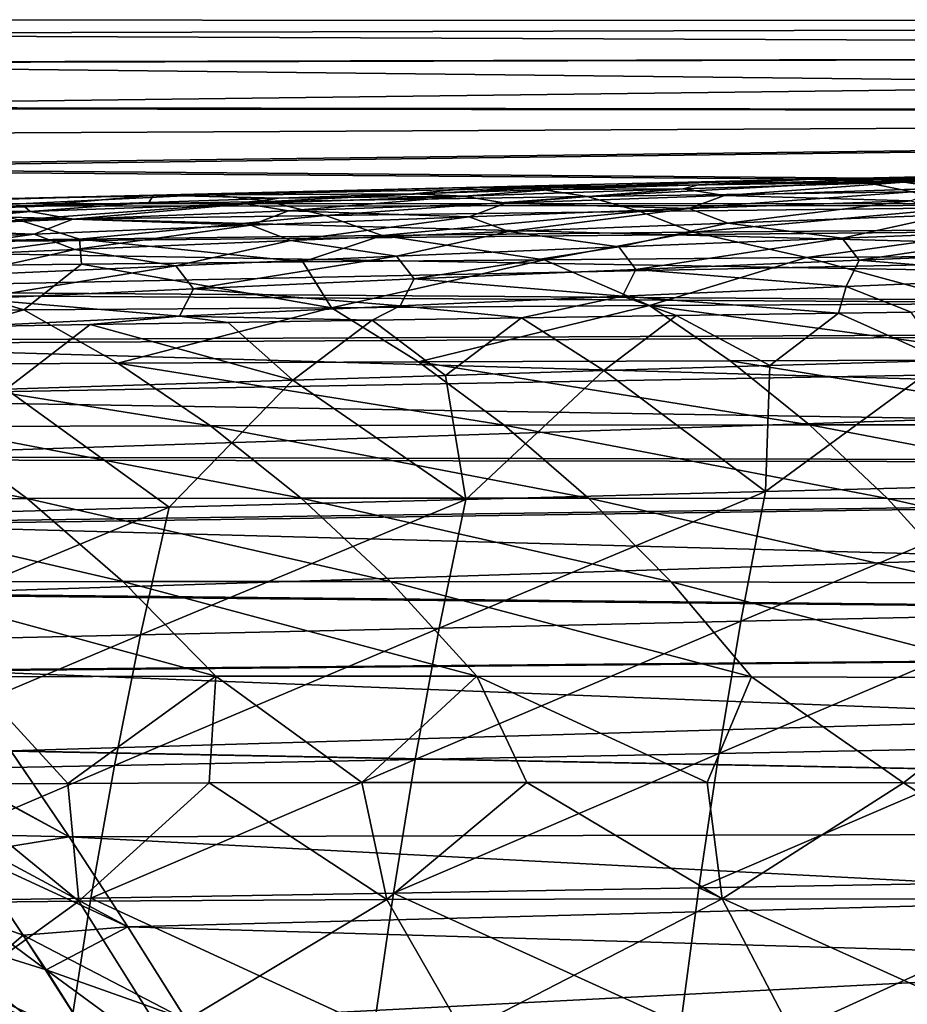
# Model space of a CAD drawing. Header units: metres. Extents: x -23 to 245, y -35 to 23.
# Tile 54 of 166: x 25.69 to 33.54, y 11.29 to 19.98. Entities that reach past the tile are written whole.
import ezdxf

# ---------------------------------------------------------------- set-up
doc = ezdxf.new("R2010")
doc.units = ezdxf.units.M
doc.layers.add('solid_509092_SW0002', color=7, linetype='CONTINUOUS')

msp = doc.modelspace()

# ---------------------------------------------------------------- linework, layer by layer
at = {"layer": 'solid_509092_SW0002'}
for points in [[(60.200001, 19.966164, 97.662895), (20.724966, 19.984514, 97.286911), (20.82836, 19.85799, 98.879128)], [(60.200001, 19.966164, 95.337105), (20.725233, 19.983772, 95.694496), (20.724966, 19.984514, 97.286911)], [(60.200001, 19.966164, 97.662895), (60.200001, 19.966164, 95.337105), (20.724966, 19.984514, 97.286911)], [(60.200001, 19.966164, 95.337105), (20.829845, 19.855429, 94.099594), (20.725233, 19.983772, 95.694496)], [(60.200001, 19.696156, 99.972961), (60.200001, 19.966164, 97.662895), (20.82836, 19.85799, 98.879128)], [(60.200001, 19.966164, 95.337105), (60.200001, 19.696156, 93.027039), (20.829845, 19.855429, 94.099594)], [(60.200001, 19.696156, 99.972961), (20.82836, 19.85799, 98.879128), (21.035683, 19.602121, 100.46949)], [(60.200001, 19.696156, 93.027039), (21.039722, 19.596642, 92.503548), (20.829845, 19.855429, 94.099594)], [(60.200001, 19.696156, 99.972961), (21.035683, 19.602121, 100.46949), (21.349319, 19.211981, 102.058754)], [(60.200001, 19.696156, 93.027039), (60.200001, 19.15979, 90.763939), (21.039722, 19.596642, 92.503548)], [(60.200001, 19.15979, 102.236061), (60.200001, 19.696156, 99.972961), (21.349319, 19.211981, 102.058754)], [(60.200001, 19.15979, 90.763939), (21.357464, 19.201517, 90.905205), (21.039722, 19.596642, 92.503548)], [(60.200001, 19.15979, 102.236061), (21.349319, 19.211981, 102.058754), (21.547333, 18.964235, 102.852776)], [(60.200001, 19.15979, 90.763939), (21.787786, 18.661867, 89.30732), (21.357464, 19.201517, 90.905205)], [(60.200001, 19.15979, 102.236061), (21.547333, 18.964235, 102.852776), (21.773527, 18.679892, 103.645744)], [(60.200001, 18.364323, 104.421593), (60.200001, 19.15979, 102.236061), (21.773527, 18.679892, 103.645744)], [(60.200001, 19.15979, 90.763939), (60.200001, 18.364323, 88.578407), (21.787786, 18.661867, 89.30732)], [(60.200001, 18.364323, 104.421593), (21.773527, 18.679892, 103.645744), (22.028471, 18.357718, 104.43689)], [(60.200001, 18.364323, 88.578407), (22.046745, 18.334965, 88.510689), (21.787786, 18.661867, 89.30732)], [(35.678093, 18.642141, 263.969269), (32.697395, 18.575533, 263.017242), (34.403687, 18.602987, 264.49942)], [(33.139462, 18.551294, 261.994568), (32.697395, 18.575533, 263.017242), (35.678093, 18.642141, 263.969269)], [(36.089596, 18.6024, 262.933655), (33.139462, 18.551294, 261.994568), (35.678093, 18.642141, 263.969269)], [(32.697395, 18.575533, 263.017242), (29.760239, 18.50588, 261.977905), (31.691429, 18.524792, 263.667664)], [(30.234594, 18.4972, 260.969238), (29.760239, 18.50588, 261.977905), (32.697395, 18.575533, 263.017242)], [(29.760239, 18.50588, 261.977905), (30.406019, 18.485697, 263.245605), (31.691429, 18.524792, 263.667664)], [(33.139462, 18.551294, 261.994568), (30.234594, 18.4972, 260.969238), (32.697395, 18.575533, 263.017242)], [(30.706715, 18.422899, 259.959259), (30.234594, 18.4972, 260.969238), (33.139462, 18.551294, 261.994568)], [(31.556974, 18.489559, 263.91745), (31.691429, 18.524792, 263.667664), (30.406019, 18.485697, 263.245605)], [(33.579174, 18.465099, 260.971222), (30.706715, 18.422899, 259.959259), (33.139462, 18.551294, 261.994568)], [(33.508629, 18.550512, 264.524902), (31.691429, 18.524792, 263.667664), (31.556974, 18.489559, 263.91745)], [(33.508629, 18.550512, 264.524902), (31.556974, 18.489559, 263.91745), (31.920317, 18.432184, 264.34903)], [(32.697395, 18.575533, 263.017242), (31.691429, 18.524792, 263.667664), (33.024422, 18.563932, 264.086029)], [(33.508629, 18.550512, 264.524902), (33.024422, 18.563932, 264.086029), (31.691429, 18.524792, 263.667664)], [(33.508629, 18.550512, 264.524902), (31.920317, 18.432184, 264.34903), (33.864655, 18.496498, 264.946167)], [(32.697395, 18.575533, 263.017242), (33.024422, 18.563932, 264.086029), (34.403687, 18.602987, 264.49942)], [(33.508629, 18.550512, 264.524902), (34.403687, 18.602987, 264.49942), (33.024422, 18.563932, 264.086029)], [(33.579174, 18.465099, 260.971222), (33.139462, 18.551294, 261.994568), (36.089596, 18.6024, 262.933655)], [(35.471146, 18.608763, 265.097351), (34.403687, 18.602987, 264.49942), (33.508629, 18.550512, 264.524902)], [(35.471146, 18.608763, 265.097351), (33.508629, 18.550512, 264.524902), (33.864655, 18.496498, 264.946167)], [(27.385239, 18.440306, 259.848114), (24.601686, 18.380836, 258.62149), (26.876947, 18.433466, 260.841553)], [(25.143749, 18.330437, 257.642212), (24.601686, 18.380836, 258.62149), (27.385239, 18.440306, 259.848114)], [(27.891533, 18.377954, 258.852722), (25.143749, 18.330437, 257.642212), (27.385239, 18.440306, 259.848114)], [(29.760239, 18.50588, 261.977905), (26.876947, 18.433466, 260.841553), (29.169893, 18.446798, 262.821259)], [(27.385239, 18.440306, 259.848114), (26.876947, 18.433466, 260.841553), (29.760239, 18.50588, 261.977905)], [(26.876947, 18.433466, 260.841553), (27.980513, 18.408154, 262.394226), (29.169893, 18.446798, 262.821259)], [(30.234594, 18.4972, 260.969238), (27.385239, 18.440306, 259.848114), (29.760239, 18.50588, 261.977905)], [(27.891533, 18.377954, 258.852722), (27.385239, 18.440306, 259.848114), (30.234594, 18.4972, 260.969238)], [(30.706715, 18.422899, 259.959259), (27.891533, 18.377954, 258.852722), (30.234594, 18.4972, 260.969238)], [(29.617893, 18.425884, 263.271698), (29.169893, 18.446798, 262.821259), (27.980513, 18.408154, 262.394226)], [(29.760239, 18.50588, 261.977905), (29.169893, 18.446798, 262.821259), (30.406019, 18.485697, 263.245605)], [(29.617893, 18.425884, 263.271698), (30.406019, 18.485697, 263.245605), (29.169893, 18.446798, 262.821259)], [(31.556974, 18.489559, 263.91745), (30.406019, 18.485697, 263.245605), (29.617893, 18.425884, 263.271698)], [(31.556974, 18.489559, 263.91745), (29.617893, 18.425884, 263.271698), (29.987597, 18.365114, 263.7146)], [(31.556974, 18.489559, 263.91745), (29.987597, 18.365114, 263.7146), (31.920317, 18.432184, 264.34903)], [(31.17626, 18.290255, 258.949005), (30.706715, 18.422899, 259.959259), (33.579174, 18.465099, 260.971222)], [(34.016266, 18.323456, 259.94812), (31.17626, 18.290255, 258.949005), (33.579174, 18.465099, 260.971222)], [(33.864655, 18.496498, 264.946167), (31.920317, 18.432184, 264.34903), (33.564194, 18.384958, 265.160187)], [(60.200001, 18.364323, 104.421593), (22.028471, 18.357718, 104.43689), (22.312603, 17.996193, 105.225655)], [(60.200001, 18.364323, 88.578407), (60.200001, 17.320507, 86.5), (22.046745, 18.334965, 88.510689)], [(60.200001, 18.364323, 104.421593), (22.312603, 17.996193, 105.225655), (22.626585, 17.593622, 106.011284)], [(60.200001, 17.320507, 106.5), (60.200001, 18.364323, 104.421593), (22.626585, 17.593622, 106.011284)], [(26.876947, 18.433466, 260.841553), (24.05798, 18.358606, 259.598206), (25.737274, 18.331951, 261.533447)], [(24.601686, 18.380836, 258.62149), (24.05798, 18.358606, 259.598206), (26.876947, 18.433466, 260.841553)], [(24.05798, 18.358606, 259.598206), (24.542233, 18.289495, 261.042908), (25.737274, 18.331951, 261.533447)], [(25.683624, 18.216108, 256.661652), (25.143749, 18.330437, 257.642212), (27.891533, 18.377954, 258.852722)], [(28.395391, 18.254429, 257.856537), (25.683624, 18.216108, 256.661652), (27.891533, 18.377954, 258.852722)], [(26.876947, 18.433466, 260.841553), (25.737274, 18.331951, 261.533447), (26.835508, 18.36982, 261.964172)], [(25.784851, 18.290367, 261.851685), (26.835508, 18.36982, 261.964172), (25.737274, 18.331951, 261.533447)], [(27.693111, 18.359474, 262.58432), (26.835508, 18.36982, 261.964172), (25.784851, 18.290367, 261.851685)], [(27.693111, 18.359474, 262.58432), (25.784851, 18.290367, 261.851685), (26.163994, 18.222738, 262.320465)], [(27.693111, 18.359474, 262.58432), (26.163994, 18.222738, 262.320465), (28.068167, 18.295288, 263.039551)], [(26.876947, 18.433466, 260.841553), (26.835508, 18.36982, 261.964172), (27.980513, 18.408154, 262.394226)], [(27.693111, 18.359474, 262.58432), (27.980513, 18.408154, 262.394226), (26.835508, 18.36982, 261.964172)], [(29.617893, 18.425884, 263.271698), (27.980513, 18.408154, 262.394226), (27.693111, 18.359474, 262.58432)], [(29.617893, 18.425884, 263.271698), (27.693111, 18.359474, 262.58432), (28.068167, 18.295288, 263.039551)], [(28.395391, 18.254429, 257.856537), (27.891533, 18.377954, 258.852722), (30.706715, 18.422899, 259.959259)], [(29.617893, 18.425884, 263.271698), (28.068167, 18.295288, 263.039551), (29.987597, 18.365114, 263.7146)], [(29.987597, 18.365114, 263.7146), (28.068167, 18.295288, 263.039551), (29.666245, 18.243778, 263.909027)], [(31.17626, 18.290255, 258.949005), (28.395391, 18.254429, 257.856537), (30.706715, 18.422899, 259.959259)], [(29.987597, 18.365114, 263.7146), (29.666245, 18.243778, 263.909027), (31.609444, 18.315786, 264.553772)], [(31.920317, 18.432184, 264.34903), (29.987597, 18.365114, 263.7146), (31.609444, 18.315786, 264.553772)], [(31.920317, 18.432184, 264.34903), (31.609444, 18.315786, 264.553772), (33.564194, 18.384958, 265.160187)], [(33.564194, 18.384958, 265.160187), (31.609444, 18.315786, 264.553772), (31.950998, 18.188154, 264.950043)], [(33.564194, 18.384958, 265.160187), (31.950998, 18.188154, 264.950043), (33.898182, 18.260271, 265.547821)], [(60.200001, 17.320507, 86.5), (22.334448, 17.968988, 87.71846), (22.046745, 18.334965, 88.510689)], [(25.784851, 18.290367, 261.851685), (24.542233, 18.289495, 261.042908), (23.895889, 18.218679, 261.06958)], [(25.784851, 18.290367, 261.851685), (23.895889, 18.218679, 261.06958), (24.277647, 18.147589, 261.553284)], [(25.784851, 18.290367, 261.851685), (24.277647, 18.147589, 261.553284), (26.163994, 18.222738, 262.320465)], [(25.784851, 18.290367, 261.851685), (25.737274, 18.331951, 261.533447), (24.542233, 18.289495, 261.042908)], [(28.068167, 18.295288, 263.039551), (26.163994, 18.222738, 262.320465), (27.736301, 18.168943, 263.222626)], [(28.068167, 18.295288, 263.039551), (27.736301, 18.168943, 263.222626), (29.666245, 18.243778, 263.909027)], [(28.896317, 18.077738, 256.860687), (28.395391, 18.254429, 257.856537), (31.17626, 18.290255, 258.949005)], [(31.64282, 18.106546, 257.939514), (28.896317, 18.077738, 256.860687), (31.17626, 18.290255, 258.949005)], [(31.609444, 18.315786, 264.553772), (29.666245, 18.243778, 263.909027), (30.01454, 18.113184, 264.31488)], [(31.609444, 18.315786, 264.553772), (30.01454, 18.113184, 264.31488), (31.950998, 18.188154, 264.950043)], [(31.64282, 18.106546, 257.939514), (31.17626, 18.290255, 258.949005), (34.016266, 18.323456, 259.94812)], [(34.450413, 18.13287, 258.926208), (31.64282, 18.106546, 257.939514), (34.016266, 18.323456, 259.94812)], [(26.220709, 18.046562, 255.681091), (23.625782, 18.013138, 254.391998), (25.683624, 18.216108, 256.661652)], [(26.163994, 18.222738, 262.320465), (24.277647, 18.147589, 261.553284), (25.821672, 18.091349, 262.490936)], [(26.220709, 18.046562, 255.681091), (25.683624, 18.216108, 256.661652), (28.395391, 18.254429, 257.856537)], [(26.163994, 18.222738, 262.320465), (25.821672, 18.091349, 262.490936), (27.736301, 18.168943, 263.222626)], [(28.896317, 18.077738, 256.860687), (26.220709, 18.046562, 255.681091), (28.395391, 18.254429, 257.856537)], [(29.666245, 18.243778, 263.909027), (27.736301, 18.168943, 263.222626), (28.090475, 18.035391, 263.638977)], [(29.666245, 18.243778, 263.909027), (28.090475, 18.035391, 263.638977), (30.01454, 18.113184, 264.31488)], [(31.950998, 18.188154, 264.950043), (30.01454, 18.113184, 264.31488), (30.987133, 17.977039, 264.905487)], [(31.950998, 18.188154, 264.950043), (30.987133, 17.977039, 264.905487), (32.96191, 18.055351, 265.532593)], [(33.898182, 18.260271, 265.547821), (31.950998, 18.188154, 264.950043), (32.96191, 18.055351, 265.532593)], [(33.898182, 18.260271, 265.547821), (32.96191, 18.055351, 265.532593), (34.946499, 18.130665, 266.122803)], [(24.277647, 18.147589, 261.553284), (23.924948, 18.011143, 261.709839), (25.821672, 18.091349, 262.490936)], [(25.821672, 18.091349, 262.490936), (23.924948, 18.011143, 261.709839), (24.287621, 17.87167, 262.150818)], [(25.821672, 18.091349, 262.490936), (24.287621, 17.87167, 262.150818), (26.180683, 17.954838, 262.918945)], [(27.736301, 18.168943, 263.222626), (25.821672, 18.091349, 262.490936), (26.180683, 17.954838, 262.918945)], [(27.736301, 18.168943, 263.222626), (26.180683, 17.954838, 262.918945), (28.090475, 18.035391, 263.638977)], [(30.01454, 18.113184, 264.31488), (28.090475, 18.035391, 263.638977), (29.023924, 17.895777, 264.238007)], [(31.64282, 18.106546, 257.939514), (30.327991, 17.864445, 256.248444), (28.896317, 18.077738, 256.860687)], [(30.01454, 18.113184, 264.31488), (29.023924, 17.895777, 264.238007), (30.987133, 17.977039, 264.905487)], [(31.64282, 18.106546, 257.939514), (32.644691, 17.88356, 257.130707), (30.327991, 17.864445, 256.248444)], [(34.450413, 18.13287, 258.926208), (32.644691, 17.88356, 257.130707), (31.64282, 18.106546, 257.939514)], [(34.450413, 18.13287, 258.926208), (35.169495, 17.902102, 258.002899), (32.644691, 17.88356, 257.130707)], [(34.946499, 18.130665, 266.122803), (32.96191, 18.055351, 265.532593), (33.110573, 17.860489, 265.82132)], [(34.946499, 18.130665, 266.122803), (33.110573, 17.860489, 265.82132), (35.091667, 17.938633, 266.409485)], [(26.220709, 18.046562, 255.681091), (24.429537, 17.805832, 253.552933), (23.625782, 18.013138, 254.391998)], [(26.220709, 18.046562, 255.681091), (26.240032, 17.825443, 254.45932), (24.429537, 17.805832, 253.552933)], [(28.090475, 18.035391, 263.638977), (26.180683, 17.954838, 262.918945), (27.074068, 17.811625, 263.526611)], [(28.896317, 18.077738, 256.860687), (28.195681, 17.844976, 255.355942), (26.220709, 18.046562, 255.681091)], [(26.220709, 18.046562, 255.681091), (28.195681, 17.844976, 255.355942), (26.240032, 17.825443, 254.45932)], [(28.090475, 18.035391, 263.638977), (27.074068, 17.811625, 263.526611), (29.023924, 17.895777, 264.238007)], [(28.896317, 18.077738, 256.860687), (30.327991, 17.864445, 256.248444), (28.195681, 17.844976, 255.355942)], [(32.96191, 18.055351, 265.532593), (30.987133, 17.977039, 264.905487), (31.138817, 17.779325, 265.196625)], [(32.96191, 18.055351, 265.532593), (31.138817, 17.779325, 265.196625), (33.110573, 17.860489, 265.82132)], [(60.200001, 17.320507, 86.5), (22.650515, 17.563602, 86.933403), (22.334448, 17.968988, 87.71846)], [(26.180683, 17.954838, 262.918945), (24.287621, 17.87167, 262.150818), (25.139854, 17.724701, 262.767487)], [(26.180683, 17.954838, 262.918945), (25.139854, 17.724701, 262.767487), (27.074068, 17.811625, 263.526611)], [(30.987133, 17.977039, 264.905487), (29.023924, 17.895777, 264.238007), (29.178137, 17.695221, 264.531952)], [(30.987133, 17.977039, 264.905487), (29.178137, 17.695221, 264.531952), (31.138817, 17.779325, 265.196625)], [(35.091667, 17.938633, 266.409485), (33.110573, 17.860489, 265.82132), (34.981586, 17.70911, 266.595306)], [(28.447155, 17.441069, 253.641068), (26.240032, 17.825443, 254.45932), (28.195681, 17.844976, 255.355942)], [(29.023924, 17.895777, 264.238007), (27.074068, 17.811625, 263.526611), (27.230291, 17.608248, 263.82373)], [(29.023924, 17.895777, 264.238007), (27.230291, 17.608248, 263.82373), (29.178137, 17.695221, 264.531952)], [(28.447155, 17.441069, 253.641068), (28.195681, 17.844976, 255.355942), (30.327991, 17.864445, 256.248444)], [(31.258636, 17.459047, 254.82785), (28.447155, 17.441069, 253.641068), (30.327991, 17.864445, 256.248444)], [(31.258636, 17.459047, 254.82785), (30.327991, 17.864445, 256.248444), (32.644691, 17.88356, 257.130707)], [(33.110573, 17.860489, 265.82132), (31.138817, 17.779325, 265.196625), (32.996685, 17.627762, 266.001526)], [(34.152992, 17.474485, 255.906662), (31.258636, 17.459047, 254.82785), (32.644691, 17.88356, 257.130707)], [(34.152992, 17.474485, 255.906662), (32.644691, 17.88356, 257.130707), (35.169495, 17.902102, 258.002899)], [(33.110573, 17.860489, 265.82132), (32.996685, 17.627762, 266.001526), (34.981586, 17.70911, 266.595306)], [(25.730215, 17.42065, 252.336639), (23.11948, 17.397888, 250.904907), (24.429537, 17.805832, 253.552933)], [(25.730215, 17.42065, 252.336639), (24.429537, 17.805832, 253.552933), (26.240032, 17.825443, 254.45932)], [(27.074068, 17.811625, 263.526611), (25.139854, 17.724701, 262.767487), (25.297495, 17.518528, 263.068298)], [(27.074068, 17.811625, 263.526611), (25.297495, 17.518528, 263.068298), (27.230291, 17.608248, 263.82373)], [(28.447155, 17.441069, 253.641068), (25.730215, 17.42065, 252.336639), (26.240032, 17.825443, 254.45932)], [(31.138817, 17.779325, 265.196625), (29.178137, 17.695221, 264.531952), (31.021017, 17.543375, 265.370819)], [(31.138817, 17.779325, 265.196625), (31.021017, 17.543375, 265.370819), (32.996685, 17.627762, 266.001526)], [(29.178137, 17.695221, 264.531952), (27.230291, 17.608248, 263.82373), (29.056337, 17.456051, 264.699677)], [(29.178137, 17.695221, 264.531952), (29.056337, 17.456051, 264.699677), (31.021017, 17.543375, 265.370819)], [(34.981586, 17.70911, 266.595306), (32.996685, 17.627762, 266.001526), (33.571526, 17.400398, 266.362244)], [(60.200001, 17.320507, 106.5), (22.626585, 17.593622, 106.011284), (22.97032, 17.14847, 106.792229)], [(27.230291, 17.608248, 263.82373), (25.297495, 17.518528, 263.068298), (27.104424, 17.365889, 263.984528)], [(27.230291, 17.608248, 263.82373), (27.104424, 17.365889, 263.984528), (29.056337, 17.456051, 264.699677)], [(32.996685, 17.627762, 266.001526), (31.021017, 17.543375, 265.370819), (32.928059, 17.391199, 266.152344)], [(32.996685, 17.627762, 266.001526), (32.928059, 17.391199, 266.152344), (33.571526, 17.400398, 266.362244)], [(60.200001, 17.320507, 86.5), (22.994715, 17.117468, 86.156296), (22.650515, 17.563602, 86.933403)], [(25.297495, 17.518528, 263.068298), (25.167015, 17.273157, 263.221436), (27.104424, 17.365889, 263.984528)], [(31.021017, 17.543375, 265.370819), (29.056337, 17.456051, 264.699677), (30.126865, 17.350412, 265.184845)], [(31.021017, 17.543375, 265.370819), (30.126865, 17.350412, 265.184845), (31.497227, 17.370556, 265.669464)], [(31.021017, 17.543375, 265.370819), (31.497227, 17.370556, 265.669464), (32.928059, 17.391199, 266.152344)], [(24.013815, 16.934965, 249.486496), (23.11948, 17.397888, 250.904907), (25.730215, 17.42065, 252.336639)], [(26.561117, 16.949995, 250.888306), (24.013815, 16.934965, 249.486496), (25.730215, 17.42065, 252.336639)], [(26.561117, 16.949995, 250.888306), (25.730215, 17.42065, 252.336639), (28.447155, 17.441069, 253.641068)], [(29.217667, 16.962507, 252.166809), (26.561117, 16.949995, 250.888306), (28.447155, 17.441069, 253.641068)], [(29.056337, 17.456051, 264.699677), (27.104424, 17.365889, 263.984528), (28.806696, 17.330475, 264.695984)], [(29.217667, 16.962507, 252.166809), (28.447155, 17.441069, 253.641068), (31.258636, 17.459047, 254.82785)], [(29.056337, 17.456051, 264.699677), (28.806696, 17.330475, 264.695984), (30.126865, 17.350412, 265.184845)], [(31.972084, 16.97246, 253.330948), (29.217667, 16.962507, 252.166809), (31.258636, 17.459047, 254.82785)], [(34.812984, 16.979818, 254.389725), (31.258636, 17.459047, 254.82785), (34.152992, 17.474485, 255.906662)], [(34.812984, 16.979818, 254.389725), (31.972084, 16.97246, 253.330948), (31.258636, 17.459047, 254.82785)], [(33.862846, 16.975197, 266.724182), (33.571526, 17.400398, 266.362244), (32.928059, 17.391199, 266.152344)], [(60.200001, 17.320507, 106.5), (22.97032, 17.14847, 106.792229), (23.34441, 16.658754, 107.567337)], [(60.200001, 17.320507, 86.5), (60.200001, 16.042463, 84.556824), (22.994715, 17.117468, 86.156296)], [(60.200001, 17.320507, 106.5), (23.34441, 16.658754, 107.567337), (23.747421, 16.123762, 108.333183)], [(60.200001, 16.042463, 108.443176), (60.200001, 17.320507, 106.5), (23.747421, 16.123762, 108.333183)], [(27.104424, 17.365889, 263.984528), (25.167015, 17.273157, 263.221436), (26.314789, 17.291672, 263.708008)], [(27.104424, 17.365889, 263.984528), (26.314789, 17.291672, 263.708008), (27.533821, 17.310772, 264.202576)], [(28.107866, 16.800667, 264.785278), (27.533821, 17.310772, 264.202576), (26.314789, 17.291672, 263.708008)], [(27.104424, 17.365889, 263.984528), (27.533821, 17.310772, 264.202576), (28.806696, 17.330475, 264.695984)], [(28.107866, 16.800667, 264.785278), (28.806696, 17.330475, 264.695984), (27.533821, 17.310772, 264.202576)], [(28.107866, 16.800667, 264.785278), (29.454687, 16.842323, 265.273285), (28.806696, 17.330475, 264.695984)], [(29.454687, 16.842323, 265.273285), (30.126865, 17.350412, 265.184845), (28.806696, 17.330475, 264.695984)], [(29.454687, 16.842323, 265.273285), (30.85548, 16.885138, 265.757446), (30.126865, 17.350412, 265.184845)], [(30.85548, 16.885138, 265.757446), (31.497227, 17.370556, 265.669464), (30.126865, 17.350412, 265.184845)], [(30.85548, 16.885138, 265.757446), (32.321327, 16.929359, 266.240417), (31.497227, 17.370556, 265.669464)], [(32.321327, 16.929359, 266.240417), (32.928059, 17.391199, 266.152344), (31.497227, 17.370556, 265.669464)], [(32.321327, 16.929359, 266.240417), (33.862846, 16.975197, 266.724182), (32.928059, 17.391199, 266.152344)], [(25.574594, 16.721077, 263.801086), (26.314789, 17.291672, 263.708008), (25.167015, 17.273157, 263.221436)], [(25.574594, 16.721077, 263.801086), (28.107866, 16.800667, 264.785278), (26.314789, 17.291672, 263.708008)], [(60.200001, 16.042463, 84.556824), (23.366854, 16.629494, 85.388748), (22.994715, 17.117468, 86.156296)], [(29.974958, 16.404213, 250.71254), (26.561117, 16.949995, 250.888306), (29.217667, 16.962507, 252.166809)], [(32.673138, 16.406853, 251.854462), (29.217667, 16.962507, 252.166809), (31.972084, 16.97246, 253.330948)], [(32.673138, 16.406853, 251.854462), (29.974958, 16.404213, 250.71254), (29.217667, 16.962507, 252.166809)], [(35.461414, 16.406702, 252.893631), (31.972084, 16.97246, 253.330948), (34.812984, 16.979818, 254.389725)], [(35.461414, 16.406702, 252.893631), (32.673138, 16.406853, 251.854462), (31.972084, 16.97246, 253.330948)], [(32.283512, 15.817248, 266.882019), (33.862846, 16.975197, 266.724182), (32.321327, 16.929359, 266.240417)], [(34.956135, 15.885608, 267.690613), (33.862846, 16.975197, 266.724182), (32.283512, 15.817248, 266.882019)], [(27.377983, 16.398741, 249.459595), (24.013815, 16.934965, 249.486496), (26.561117, 16.949995, 250.888306)], [(27.377983, 16.398741, 249.459595), (24.893316, 16.390394, 248.087311), (24.013815, 16.934965, 249.486496)], [(29.974958, 16.404213, 250.71254), (27.377983, 16.398741, 249.459595), (26.561117, 16.949995, 250.888306)], [(29.634264, 15.748237, 266.009155), (30.85548, 16.885138, 265.757446), (29.454687, 16.842323, 265.273285)], [(32.283512, 15.817248, 266.882019), (30.85548, 16.885138, 265.757446), (29.634264, 15.748237, 266.009155)], [(32.283512, 15.817248, 266.882019), (32.321327, 16.929359, 266.240417), (30.85548, 16.885138, 265.757446)], [(27.014837, 15.678974, 265.065643), (28.107866, 16.800667, 264.785278), (25.574594, 16.721077, 263.801086)], [(29.634264, 15.748237, 266.009155), (28.107866, 16.800667, 264.785278), (27.014837, 15.678974, 265.065643)], [(29.634264, 15.748237, 266.009155), (29.454687, 16.842323, 265.273285), (28.107866, 16.800667, 264.785278)], [(27.014837, 15.678974, 265.065643), (25.574594, 16.721077, 263.801086), (24.432051, 15.609887, 264.044495)], [(60.200001, 16.042463, 84.556824), (23.766443, 16.098333, 84.63224), (23.366854, 16.629494, 85.388748)], [(25.758368, 15.755112, 246.710663), (22.531935, 16.379141, 246.587524), (24.893316, 16.390394, 248.087311)], [(25.758368, 15.755112, 246.710663), (23.461266, 15.748432, 245.244568), (22.531935, 16.379141, 246.587524)], [(28.18144, 15.758363, 248.05397), (24.893316, 16.390394, 248.087311), (27.377983, 16.398741, 249.459595)], [(28.18144, 15.758363, 248.05397), (25.758368, 15.755112, 246.710663), (24.893316, 16.390394, 248.087311)], [(30.719812, 15.758307, 249.281952), (27.377983, 16.398741, 249.459595), (29.974958, 16.404213, 250.71254)], [(30.719812, 15.758307, 249.281952), (28.18144, 15.758363, 248.05397), (27.377983, 16.398741, 249.459595)], [(33.362656, 15.755067, 250.402206), (29.974958, 16.404213, 250.71254), (32.673138, 16.406853, 251.854462)], [(33.362656, 15.755067, 250.402206), (30.719812, 15.758307, 249.281952), (29.974958, 16.404213, 250.71254)], [(36.099148, 15.748769, 251.422302), (32.673138, 16.406853, 251.854462), (35.461414, 16.406702, 252.893631)], [(36.099148, 15.748769, 251.422302), (33.362656, 15.755067, 250.402206), (32.673138, 16.406853, 251.854462)], [(60.200001, 16.042463, 108.443176), (23.747421, 16.123762, 108.333183), (24.17934, 15.542183, 109.087318)], [(60.200001, 16.042463, 84.556824), (24.193954, 15.52216, 83.888), (23.766443, 16.098333, 84.63224)], [(60.200001, 16.042463, 108.443176), (24.17934, 15.542183, 109.087318), (24.636509, 14.914783, 109.82476)], [(60.200001, 16.042463, 84.556824), (60.200001, 14.547472, 82.775169), (24.193954, 15.52216, 83.888)], [(60.200001, 14.547472, 110.224831), (60.200001, 16.042463, 108.443176), (24.636509, 14.914783, 109.82476)], [(34.956135, 15.885608, 267.690613), (32.066586, 14.671324, 267.410126), (34.756004, 14.731385, 268.215027)], [(34.956135, 15.885608, 267.690613), (32.283512, 15.817248, 266.882019), (32.066586, 14.671324, 267.410126)], [(26.605492, 15.021801, 245.363403), (23.461266, 15.748432, 245.244568), (25.758368, 15.755112, 246.710663)], [(26.605492, 15.021801, 245.363403), (24.371037, 15.017637, 243.930435), (23.461266, 15.748432, 245.244568)], [(28.968472, 15.022027, 246.678223), (25.758368, 15.755112, 246.710663), (28.18144, 15.758363, 248.05397)], [(28.968472, 15.022027, 246.678223), (26.605492, 15.021801, 245.363403), (25.758368, 15.755112, 246.710663)], [(29.634264, 15.748237, 266.009155), (26.759918, 14.55124, 265.600555), (29.399094, 14.611138, 266.540802)], [(29.634264, 15.748237, 266.009155), (27.014837, 15.678974, 265.065643), (26.759918, 14.55124, 265.600555)], [(31.449612, 15.018511, 247.881699), (28.18144, 15.758363, 248.05397), (30.719812, 15.758307, 249.281952)], [(31.449612, 15.018511, 247.881699), (28.968472, 15.022027, 246.678223), (28.18144, 15.758363, 248.05397)], [(32.283512, 15.817248, 266.882019), (29.399094, 14.611138, 266.540802), (32.066586, 14.671324, 267.410126)], [(32.283512, 15.817248, 266.882019), (29.634264, 15.748237, 266.009155), (29.399094, 14.611138, 266.540802)], [(34.038368, 15.011456, 248.980682), (30.719812, 15.758307, 249.281952), (33.362656, 15.755067, 250.402206)], [(34.038368, 15.011456, 248.980682), (31.449612, 15.018511, 247.881699), (30.719812, 15.758307, 249.281952)], [(36.724205, 15.001064, 249.982101), (33.362656, 15.755067, 250.402206), (36.099148, 15.748769, 251.422302)], [(36.724205, 15.001064, 249.982101), (34.038368, 15.011456, 248.980682), (33.362656, 15.755067, 250.402206)], [(27.014837, 15.678974, 265.065643), (24.15587, 14.492064, 264.582306), (26.759918, 14.55124, 265.600555)], [(27.014837, 15.678974, 265.065643), (24.432051, 15.609887, 264.044495), (24.15587, 14.492064, 264.582306)], [(60.200001, 14.547472, 82.775169), (24.646294, 14.901094, 83.159935), (24.193954, 15.52216, 83.888)], [(27.42728, 14.185873, 244.056229), (24.371037, 15.017637, 243.930435), (26.605492, 15.021801, 245.363403)], [(27.42728, 14.185873, 244.056229), (25.253086, 14.18185, 242.656128), (24.371037, 15.017637, 243.930435)], [(29.732405, 14.18553, 245.342728), (26.605492, 15.021801, 245.363403), (28.968472, 15.022027, 246.678223)], [(29.732405, 14.18553, 245.342728), (27.42728, 14.185873, 244.056229), (26.605492, 15.021801, 245.363403)], [(32.158398, 14.181079, 246.521698), (28.968472, 15.022027, 246.678223), (31.449612, 15.018511, 247.881699)], [(32.158398, 14.181079, 246.521698), (29.732405, 14.18553, 245.342728), (28.968472, 15.022027, 246.678223)], [(34.695004, 14.172782, 247.59935), (31.449612, 15.018511, 247.881699), (34.038368, 15.011456, 248.980682)], [(34.695004, 14.172782, 247.59935), (32.158398, 14.181079, 246.521698), (31.449612, 15.018511, 247.881699)], [(60.200001, 14.547472, 110.224831), (24.636509, 14.914783, 109.82476), (25.116985, 14.242161, 110.541397)], [(60.200001, 14.547472, 82.775169), (25.121952, 14.234871, 82.45121), (24.646294, 14.901094, 83.159935)], [(34.756004, 14.731385, 268.215027), (31.87068, 13.503189, 267.890381), (34.57513, 13.556274, 268.692535)], [(34.756004, 14.731385, 268.215027), (32.066586, 14.671324, 267.410126), (31.87068, 13.503189, 267.890381)], [(29.399094, 14.611138, 266.540802), (26.529888, 13.398377, 266.085876), (29.186821, 13.450418, 267.023651)], [(29.399094, 14.611138, 266.540802), (26.759918, 14.55124, 265.600555), (26.529888, 13.398377, 266.085876)], [(32.066586, 14.671324, 267.410126), (29.186821, 13.450418, 267.023651), (31.87068, 13.503189, 267.890381)], [(32.066586, 14.671324, 267.410126), (29.399094, 14.611138, 266.540802), (29.186821, 13.450418, 267.023651)], [(26.759918, 14.55124, 265.600555), (23.906681, 13.347509, 265.069794), (26.529888, 13.398377, 266.085876)], [(26.759918, 14.55124, 265.600555), (24.15587, 14.492064, 264.582306), (23.906681, 13.347509, 265.069794)], [(60.200001, 14.547472, 110.224831), (25.116985, 14.242161, 110.541397), (25.61561, 13.525987, 111.232536)], [(60.200001, 14.547472, 82.775169), (60.200001, 12.855751, 81.179108), (25.121952, 14.234871, 82.45121)], [(60.200001, 12.855751, 111.820892), (60.200001, 14.547472, 110.224831), (25.61561, 13.525987, 111.232536)], [(25.253086, 14.18185, 242.656128), (26.118, 13.238779, 241.449554), (24.953016, 13.232627, 240.605835)], [(60.200001, 12.855751, 81.179108), (25.616627, 13.524206, 81.765823), (25.121952, 14.234871, 82.45121)], [(27.42728, 14.185873, 244.056229), (26.118, 13.238779, 241.449554), (25.253086, 14.18185, 242.656128)], [(27.42728, 14.185873, 244.056229), (27.365967, 13.243391, 242.278061), (26.118, 13.238779, 241.449554)], [(27.42728, 14.185873, 244.056229), (28.715487, 13.246386, 243.097672), (27.365967, 13.243391, 242.278061)], [(29.732405, 14.18553, 245.342728), (28.715487, 13.246386, 243.097672), (27.42728, 14.185873, 244.056229)], [(29.732405, 14.18553, 245.342728), (30.174824, 13.247622, 243.907089), (28.715487, 13.246386, 243.097672)], [(29.732405, 14.18553, 245.342728), (31.767481, 13.24693, 244.712036), (30.174824, 13.247622, 243.907089)], [(32.158398, 14.181079, 246.521698), (31.767481, 13.24693, 244.712036), (29.732405, 14.18553, 245.342728)], [(32.158398, 14.181079, 246.521698), (33.502533, 13.244092, 245.50882), (31.767481, 13.24693, 244.712036)], [(34.695004, 14.172782, 247.59935), (33.502533, 13.244092, 245.50882), (32.158398, 14.181079, 246.521698)], [(34.695004, 14.172782, 247.59935), (35.40369, 13.238837, 246.299271), (33.502533, 13.244092, 245.50882)], [(24.533266, 13.640864, 111.206985), (26.130068, 12.766306, 111.8955), (25.61561, 13.525987, 111.232536)], [(24.533266, 13.640864, 111.206985), (25.125813, 12.790169, 111.957527), (26.130068, 12.766306, 111.8955)], [(24.537519, 13.625671, 81.773849), (25.616627, 13.524206, 81.765823), (26.129551, 12.766905, 81.104996)], [(25.237478, 12.622988, 80.900345), (24.537519, 13.625671, 81.773849), (26.129551, 12.766905, 81.104996)], [(60.200001, 12.855751, 111.820892), (25.61561, 13.525987, 111.232536), (26.130068, 12.766306, 111.8955)], [(60.200001, 12.855751, 81.179108), (26.129551, 12.766905, 81.104996), (25.616627, 13.524206, 81.765823)], [(31.87068, 13.503189, 267.890381), (28.995573, 12.270475, 267.459778), (31.694101, 12.316899, 268.324585)], [(31.87068, 13.503189, 267.890381), (29.186821, 13.450418, 267.023651), (28.995573, 12.270475, 267.459778)], [(34.57513, 13.556274, 268.692535), (31.694101, 12.316899, 268.324585), (34.41201, 12.363979, 269.124725)], [(34.57513, 13.556274, 268.692535), (31.87068, 13.503189, 267.890381), (31.694101, 12.316899, 268.324585)], [(26.529888, 13.398377, 266.085876), (23.682283, 12.181296, 265.509338), (26.322706, 12.225128, 266.523804)], [(26.529888, 13.398377, 266.085876), (23.906681, 13.347509, 265.069794), (23.682283, 12.181296, 265.509338)], [(29.186821, 13.450418, 267.023651), (26.322706, 12.225128, 266.523804), (28.995573, 12.270475, 267.459778)], [(29.186821, 13.450418, 267.023651), (26.529888, 13.398377, 266.085876), (26.322706, 12.225128, 266.523804)], [(26.214851, 12.19797, 239.841431), (23.746695, 12.174038, 237.843491), (24.953016, 13.232627, 240.605835)], [(26.214851, 12.19797, 239.841431), (24.953016, 13.232627, 240.605835), (26.118, 13.238779, 241.449554)], [(26.214851, 12.19797, 239.841431), (26.118, 13.238779, 241.449554), (27.365967, 13.243391, 242.278061)], [(28.937628, 12.212762, 241.645706), (26.214851, 12.19797, 239.841431), (27.365967, 13.243391, 242.278061)], [(28.937628, 12.212762, 241.645706), (27.365967, 13.243391, 242.278061), (28.715487, 13.246386, 243.097672)], [(28.937628, 12.212762, 241.645706), (28.715487, 13.246386, 243.097672), (30.174824, 13.247622, 243.907089)], [(31.900309, 12.218988, 243.262939), (28.937628, 12.212762, 241.645706), (30.174824, 13.247622, 243.907089)], [(31.900309, 12.218988, 243.262939), (30.174824, 13.247622, 243.907089), (31.767481, 13.24693, 244.712036)], [(31.900309, 12.218988, 243.262939), (31.767481, 13.24693, 244.712036), (33.502533, 13.244092, 245.50882)], [(35.080643, 12.217333, 244.704544), (31.900309, 12.218988, 243.262939), (33.502533, 13.244092, 245.50882)], [(35.080643, 12.217333, 244.704544), (33.502533, 13.244092, 245.50882), (35.40369, 13.238837, 246.299271)], [(24.072861, 12.967669, 80.933495), (25.237478, 12.622988, 80.900345), (25.926323, 11.591505, 80.115944)], [(24.78388, 11.949121, 80.124474), (24.072861, 12.967669, 80.933495), (25.926323, 11.591505, 80.115944)], [(24.526186, 12.324795, 112.576393), (25.722752, 11.89992, 112.656517), (25.125813, 12.790169, 111.957527)], [(25.125813, 12.790169, 111.957527), (26.649897, 11.971423, 112.521393), (26.130068, 12.766306, 111.8955)], [(25.125813, 12.790169, 111.957527), (25.722752, 11.89992, 112.656517), (26.649897, 11.971423, 112.521393)], [(60.200001, 12.855751, 81.179108), (60.200001, 10.990179, 79.790245), (26.129551, 12.766905, 81.104996)], [(60.200001, 12.855751, 111.820892), (26.130068, 12.766306, 111.8955), (26.649897, 11.971423, 112.521393)], [(60.200001, 12.855751, 111.820892), (26.649897, 11.971423, 112.521393), (27.167198, 11.148303, 113.104675)], [(60.200001, 10.990179, 113.209755), (60.200001, 12.855751, 111.820892), (27.167198, 11.148303, 113.104675)], [(25.237478, 12.622988, 80.900345), (26.129551, 12.766905, 81.104996), (26.648621, 11.973365, 80.480057)], [(60.200001, 10.990179, 79.790245), (26.648621, 11.973365, 80.480057), (26.129551, 12.766905, 81.104996)], [(25.926323, 11.591505, 80.115944), (25.237478, 12.622988, 80.900345), (26.648621, 11.973365, 80.480057)], [(34.41201, 12.363979, 269.124725), (31.694101, 12.316899, 268.324585), (34.26506, 11.157794, 269.513245)], [(24.526186, 12.324795, 112.576393), (25.141317, 11.405439, 113.251915), (25.722752, 11.89992, 112.656517)], [(28.995573, 12.270475, 267.459778), (26.322706, 12.225128, 266.523804), (28.823414, 11.075224, 267.851166)], [(28.995573, 12.270475, 267.459778), (28.823414, 11.075224, 267.851166), (31.535089, 11.116056, 268.714539)], [(31.694101, 12.316899, 268.324585), (28.995573, 12.270475, 267.459778), (31.535089, 11.116056, 268.714539)], [(31.694101, 12.316899, 268.324585), (31.535089, 11.116056, 268.714539), (34.26506, 11.157794, 269.513245)], [(23.682283, 12.181296, 265.509338), (23.480417, 10.997943, 265.90332), (26.136267, 11.035709, 266.916565)], [(26.322706, 12.225128, 266.523804), (23.682283, 12.181296, 265.509338), (26.136267, 11.035709, 266.916565)], [(24.553576, 10.997154, 236.855347), (23.746695, 12.174038, 237.843491), (26.214851, 12.19797, 239.841431)], [(26.95499, 11.022679, 238.805923), (24.553576, 10.997154, 236.855347), (26.214851, 12.19797, 239.841431)], [(26.322706, 12.225128, 266.523804), (26.136267, 11.035709, 266.916565), (28.823414, 11.075224, 267.851166)], [(26.95499, 11.022679, 238.805923), (26.214851, 12.19797, 239.841431), (28.937628, 12.212762, 241.645706)], [(29.612978, 11.038944, 240.571136), (26.95499, 11.022679, 238.805923), (28.937628, 12.212762, 241.645706)], [(29.612978, 11.038944, 240.571136), (28.937628, 12.212762, 241.645706), (31.900309, 12.218988, 243.262939)], [(32.514034, 11.04658, 242.156006), (29.612978, 11.038944, 240.571136), (31.900309, 12.218988, 243.262939)], [(32.514034, 11.04658, 242.156006), (31.900309, 12.218988, 243.262939), (35.080643, 12.217333, 244.704544)], [(35.636547, 11.046314, 243.570587), (32.514034, 11.04658, 242.156006), (35.080643, 12.217333, 244.704544)], [(24.78388, 11.949121, 80.124474), (25.926323, 11.591505, 80.115944), (26.605124, 10.515406, 79.40403)], [(25.493074, 10.872054, 79.382874), (24.78388, 11.949121, 80.124474), (26.605124, 10.515406, 79.40403)], [(25.722752, 11.89992, 112.656517), (27.167198, 11.148303, 113.104675), (26.649897, 11.971423, 112.521393)], [(25.926323, 11.591505, 80.115944), (26.648621, 11.973365, 80.480057), (27.164562, 11.1528, 79.898338)], [(60.200001, 10.990179, 79.790245), (27.164562, 11.1528, 79.898338), (26.648621, 11.973365, 80.480057)], [(25.141317, 11.405439, 113.251915), (26.321157, 10.965028, 113.307228), (25.722752, 11.89992, 112.656517)], [(25.722752, 11.89992, 112.656517), (26.321157, 10.965028, 113.307228), (27.167198, 11.148303, 113.104675)], [(25.926323, 11.591505, 80.115944), (27.164562, 11.1528, 79.898338), (27.66811, 10.314112, 79.364685)], [(26.605124, 10.515406, 79.40403), (25.926323, 11.591505, 80.115944), (27.66811, 10.314112, 79.364685)], [(24.627052, 10.910954, 113.97216), (25.755695, 10.433223, 113.880997), (25.141317, 11.405439, 113.251915)], [(25.141317, 11.405439, 113.251915), (25.755695, 10.433223, 113.880997), (26.321157, 10.965028, 113.307228)]]:
    msp.add_3dface(points, dxfattribs=at)

doc.saveas('drawing.dxf')
